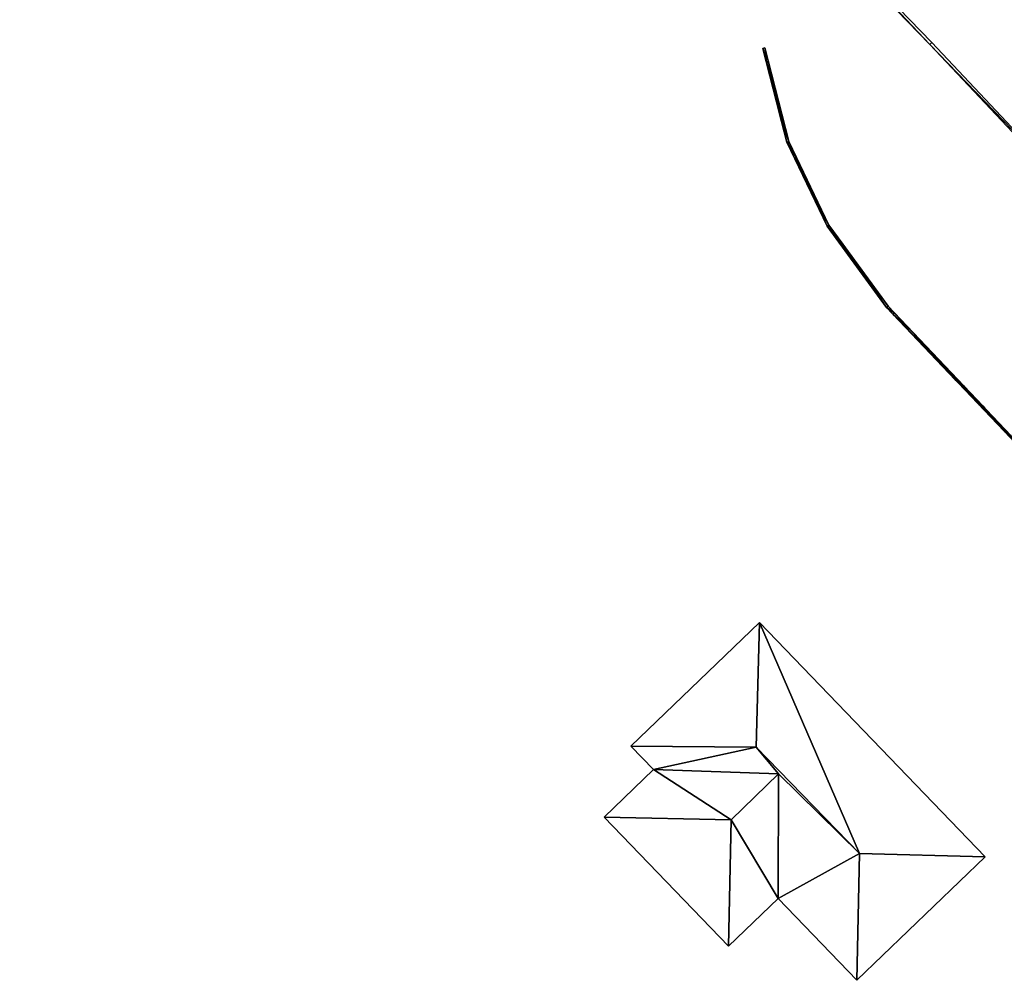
# Model space of a CAD drawing. Header units: metres. Extents: x 78856 to 79864, y 1316994 to 1318196.
# Tile 3 of 11: x 79535 to 79588, y 1317253 to 1317305. Entities that reach past the tile are written whole.
import ezdxf

# ---------------------------------------------------------------- set-up
doc = ezdxf.new("R2010")
doc.units = ezdxf.units.M
for name, color, linetype in [('Eks_Bygging', 253, 'Continuous'), ('Eks_Gjerde', 253, 'Continuous'), ('Eks_Rekkverk', 253, 'Continuous')]:
    doc.layers.add(name, color=color, linetype=linetype)

msp = doc.modelspace()

# ---------------------------------------------------------------- meshes
at = {"layer": 'Eks_Bygging'}
mesh = msp.add_polyface(dxfattribs=at)
corners = [(79574.859, 1317272.635, 43.33), (79567.936, 1317265.967, 43.37), (79567.936, 1317265.967, 36.67), (79574.859, 1317272.635, 36.67), (79574.677, 1317265.916, 45.84), (79574.677, 1317265.916, 36.67)]
mesh.append_faces([[corners[k] for k in face] for face in [(0, 1, 2), (0, 2, 3), (1, 4, 5), (1, 5, 2), (5, 4, 0), (3, 5, 0)]])
mesh = msp.add_polyface(dxfattribs=at)
corners = [(79574.859, 1317272.635, 36.67), (79567.936, 1317265.967, 36.67), (79574.677, 1317265.916, 36.67)]
mesh.append_faces([[corners[k] for k in face] for face in [(0, 1, 2)]])
mesh = msp.add_polyface(dxfattribs=at)
corners = [(79574.859, 1317272.635, 43.33), (79567.936, 1317265.967, 43.37), (79574.677, 1317265.916, 45.84)]
mesh.append_faces([[corners[k] for k in face] for face in [(0, 1, 2)]])
mesh = msp.add_polyface(dxfattribs=at)
corners = [(79587.018, 1317260.007, 43.35), (79574.859, 1317272.635, 43.33), (79574.859, 1317272.635, 38.058), (79587.018, 1317260.007, 38.058), (79574.677, 1317265.916, 45.84), (79574.677, 1317265.916, 38.058), (79580.249, 1317260.196, 45.92), (79580.249, 1317260.196, 38.058)]
mesh.append_faces([[corners[k] for k in face] for face in [(3, 0, 1), (2, 3, 1), (1, 4, 5), (1, 5, 2), (4, 6, 7), (4, 7, 5), (7, 6, 0), (3, 7, 0)]])
mesh = msp.add_polyface(dxfattribs=at)
corners = [(79580.249, 1317260.196, 38.058), (79574.859, 1317272.635, 38.058), (79574.677, 1317265.916, 38.058), (79587.018, 1317260.007, 38.058)]
mesh.append_faces([[corners[k] for k in face] for face in [(0, 1, 2), (3, 1, 0)]])
mesh = msp.add_polyface(dxfattribs=at)
corners = [(79580.249, 1317260.196, 45.92), (79574.859, 1317272.635, 43.33), (79574.677, 1317265.916, 45.84), (79587.018, 1317260.007, 43.35)]
mesh.append_faces([[corners[k] for k in face] for face in [(0, 1, 2), (3, 1, 0)]])
mesh = msp.add_polyface(dxfattribs=at)
corners = [(79567.936, 1317265.967, 43.37), (79569.154, 1317264.71, 43.37), (79569.154, 1317264.71, 36.67), (79567.936, 1317265.967, 36.67), (79575.895, 1317264.48, 45.87), (79575.895, 1317264.48, 36.67), (79575.874, 1317257.76, 43.37), (79575.874, 1317257.76, 36.67), (79580.114, 1317253.36, 43.36), (79580.114, 1317253.36, 36.67), (79580.249, 1317260.196, 45.92), (79580.249, 1317260.196, 36.67), (79574.677, 1317265.916, 45.84), (79574.677, 1317265.916, 36.67)]
mesh.append_faces([[corners[k] for k in face] for face in [(3, 0, 1), (3, 1, 2), (1, 4, 5), (1, 5, 2), (5, 4, 6), (7, 5, 6), (7, 6, 8), (7, 8, 9), (8, 10, 11), (8, 11, 9), (11, 10, 12), (11, 12, 13), (13, 12, 0), (3, 13, 0)]])
mesh = msp.add_polyface(dxfattribs=at)
corners = [(79580.249, 1317260.196, 36.67), (79575.895, 1317264.48, 36.67), (79575.874, 1317257.76, 36.67), (79569.154, 1317264.71, 36.67), (79574.677, 1317265.916, 36.67), (79567.936, 1317265.967, 36.67), (79580.114, 1317253.36, 36.67)]
mesh.append_faces([[corners[k] for k in face] for face in [(0, 1, 2), (3, 4, 5), (0, 4, 1), (3, 1, 4), (6, 0, 2)]])
mesh = msp.add_polyface(dxfattribs=at)
corners = [(79580.249, 1317260.196, 45.92), (79575.895, 1317264.48, 45.87), (79575.874, 1317257.76, 43.37), (79569.154, 1317264.71, 43.37), (79574.677, 1317265.916, 45.84), (79567.936, 1317265.967, 43.37), (79580.114, 1317253.36, 43.36)]
mesh.append_faces([[corners[k] for k in face] for face in [(0, 1, 2), (3, 4, 5), (0, 4, 1), (3, 1, 4), (6, 0, 2)]])
mesh = msp.add_polyface(dxfattribs=at)
corners = [(79569.154, 1317264.71, 43.37), (79566.497, 1317262.155, 43.36), (79566.497, 1317262.155, 36.62), (79569.154, 1317264.71, 36.62), (79573.334, 1317262.01, 45.86), (79573.334, 1317262.01, 36.62), (79575.895, 1317264.48, 45.87), (79575.895, 1317264.48, 36.62)]
mesh.append_faces([[corners[k] for k in face] for face in [(3, 0, 1), (3, 1, 2), (1, 4, 5), (1, 5, 2), (4, 6, 7), (5, 4, 7), (7, 6, 0), (7, 0, 3)]])
mesh = msp.add_polyface(dxfattribs=at)
corners = [(79566.497, 1317262.155, 36.62), (79573.334, 1317262.01, 36.62), (79569.154, 1317264.71, 36.62), (79575.895, 1317264.48, 36.62)]
mesh.append_faces([[corners[k] for k in face] for face in [(0, 1, 2), (1, 3, 2)]])
mesh = msp.add_polyface(dxfattribs=at)
corners = [(79566.497, 1317262.155, 43.36), (79573.334, 1317262.01, 45.86), (79569.154, 1317264.71, 43.37), (79575.895, 1317264.48, 45.87)]
mesh.append_faces([[corners[k] for k in face] for face in [(0, 1, 2), (1, 3, 2)]])
mesh = msp.add_polyface(dxfattribs=at)
corners = [(79573.197, 1317255.194, 43.36), (79575.874, 1317257.76, 43.37), (79575.874, 1317257.76, 36.764), (79573.197, 1317255.194, 36.764), (79575.895, 1317264.48, 45.87), (79575.895, 1317264.48, 36.764), (79573.334, 1317262.01, 45.86), (79573.334, 1317262.01, 36.764)]
mesh.append_faces([[corners[k] for k in face] for face in [(0, 1, 2), (3, 0, 2), (1, 4, 5), (1, 5, 2), (5, 4, 6), (5, 6, 7), (7, 6, 0), (3, 7, 0)]])
mesh = msp.add_polyface(dxfattribs=at)
corners = [(79573.197, 1317255.194, 36.764), (79575.874, 1317257.76, 36.764), (79573.334, 1317262.01, 36.764), (79575.895, 1317264.48, 36.764)]
mesh.append_faces([[corners[k] for k in face] for face in [(0, 1, 2), (1, 3, 2)]])
mesh = msp.add_polyface(dxfattribs=at)
corners = [(79573.197, 1317255.194, 43.36), (79575.874, 1317257.76, 43.37), (79573.334, 1317262.01, 45.86), (79575.895, 1317264.48, 45.87)]
mesh.append_faces([[corners[k] for k in face] for face in [(0, 1, 2), (1, 3, 2)]])
mesh = msp.add_polyface(dxfattribs=at)
corners = [(79566.497, 1317262.155, 43.36), (79573.197, 1317255.194, 43.36), (79573.197, 1317255.194, 36.62), (79566.497, 1317262.155, 36.62), (79573.334, 1317262.01, 45.86), (79573.334, 1317262.01, 36.62)]
mesh.append_faces([[corners[k] for k in face] for face in [(3, 0, 1), (2, 3, 1), (1, 4, 5), (1, 5, 2), (5, 4, 0), (3, 5, 0)]])
mesh = msp.add_polyface(dxfattribs=at)
corners = [(79573.197, 1317255.194, 36.62), (79573.334, 1317262.01, 36.62), (79566.497, 1317262.155, 36.62)]
mesh.append_faces([[corners[k] for k in face] for face in [(0, 1, 2)]])
mesh = msp.add_polyface(dxfattribs=at)
corners = [(79573.197, 1317255.194, 43.36), (79573.334, 1317262.01, 45.86), (79566.497, 1317262.155, 43.36)]
mesh.append_faces([[corners[k] for k in face] for face in [(0, 1, 2)]])
mesh = msp.add_polyface(dxfattribs=at)
corners = [(79580.114, 1317253.36, 43.36), (79587.018, 1317260.007, 43.35), (79587.018, 1317260.007, 37.108), (79580.114, 1317253.36, 37.108), (79580.249, 1317260.196, 45.92), (79580.249, 1317260.196, 37.108)]
mesh.append_faces([[corners[k] for k in face] for face in [(3, 0, 1), (2, 3, 1), (1, 4, 5), (1, 5, 2), (5, 4, 0), (3, 5, 0)]])
mesh = msp.add_polyface(dxfattribs=at)
corners = [(79580.114, 1317253.36, 37.108), (79587.018, 1317260.007, 37.108), (79580.249, 1317260.196, 37.108)]
mesh.append_faces([[corners[k] for k in face] for face in [(0, 1, 2)]])
mesh = msp.add_polyface(dxfattribs=at)
corners = [(79580.114, 1317253.36, 43.36), (79587.018, 1317260.007, 43.35), (79580.249, 1317260.196, 45.92)]
mesh.append_faces([[corners[k] for k in face] for face in [(0, 1, 2)]])
at = {"layer": 'Eks_Gjerde'}
mesh = msp.add_polyface(dxfattribs=at)
corners = [(79575.05, 1317303.565, 39.44), (79576.342, 1317298.513, 39.1), (79576.342, 1317298.513, 37.432), (79576.055, 1317299.636, 37.431), (79575.641, 1317301.253, 37.485), (79575.574, 1317301.516, 37.5), (79575.246, 1317302.798, 37.755), (79575.05, 1317303.565, 37.936), (79578.51, 1317293.994, 39.22), (79578.51, 1317293.994, 37.801), (79577.61, 1317295.87, 37.66), (79577.417, 1317296.272, 37.655), (79576.857, 1317297.44, 37.5), (79576.756, 1317297.65, 37.477), (79576.396, 1317298.4, 37.435), (79581.712, 1317289.612, 39.75), (79581.712, 1317289.612, 38.081), (79579.532, 1317292.594, 37.935), (79579.259, 1317292.968, 37.913), (79590.001, 1317280.89, 40.99), (79590.001, 1317280.89, 39.401), (79589.083, 1317281.856, 39.317), (79588.482, 1317282.488, 39.268), (79588.067, 1317282.924, 39.236), (79586.823, 1317284.234, 39.062), (79586.689, 1317284.375, 39.026), (79585.73, 1317285.384, 38.755), (79585.413, 1317285.717, 38.697), (79584.577, 1317286.597, 38.57), (79584.088, 1317287.111, 38.43), (79582.761, 1317288.508, 38.234), (79582.072, 1317289.234, 38.109), (79594.715, 1317276.349, 41.95), (79594.715, 1317276.349, 40.289), (79594.454, 1317276.6, 40.249), (79593.782, 1317277.247, 40.086), (79592.586, 1317278.399, 39.832), (79591.408, 1317279.534, 39.521), (79591.129, 1317279.803, 39.5), (79590.958, 1317279.968, 39.487), (79596.584, 1317275.404, 42.48), (79596.584, 1317275.404, 40.671), (79596.531, 1317275.431, 40.656), (79595.991, 1317275.704, 40.5), (79596.629, 1317275.493, 42.48), (79596.629, 1317275.493, 40.688), (79596.61, 1317275.456, 40.681), (79594.773, 1317276.432, 41.95), (79594.773, 1317276.432, 40.301), (79595.978, 1317275.822, 40.5), (79590.072, 1317280.96, 40.99), (79590.072, 1317280.96, 39.405), (79590.978, 1317280.088, 39.486), (79591.164, 1317279.908, 39.5), (79591.469, 1317279.615, 39.523), (79592.753, 1317278.378, 39.862), (79594.057, 1317277.122, 40.139), (79594.643, 1317276.557, 40.281), (79581.789, 1317289.676, 39.75), (79581.789, 1317289.676, 38.091), (79582.12, 1317289.328, 38.117), (79582.959, 1317288.445, 38.269), (79584.572, 1317286.748, 38.508), (79584.964, 1317286.335, 38.62), (79585.633, 1317285.631, 38.721), (79585.887, 1317285.364, 38.768), (79586.895, 1317284.304, 39.053), (79587.008, 1317284.184, 39.084), (79588.061, 1317283.077, 39.231), (79588.412, 1317282.707, 39.257), (79588.92, 1317282.172, 39.299), (79578.596, 1317294.045, 39.22), (79578.596, 1317294.045, 37.812), (79579.345, 1317293.02, 37.924), (79579.639, 1317292.618, 37.947), (79576.437, 1317298.547, 39.1), (79576.437, 1317298.547, 37.443), (79576.481, 1317298.455, 37.446), (79576.852, 1317297.681, 37.49), (79576.898, 1317297.584, 37.5), (79577.51, 1317296.308, 37.67), (79577.721, 1317295.868, 37.674), (79575.147, 1317303.59, 39.44), (79575.147, 1317303.59, 37.953), (79575.326, 1317302.891, 37.789), (79575.697, 1317301.438, 37.5), (79575.705, 1317301.407, 37.498), (79576.133, 1317299.735, 37.442)]
mesh.append_faces([[corners[k] for k in face] for face in [(7, 0, 1), (6, 7, 1), (5, 6, 1), (4, 5, 1), (3, 4, 1), (2, 3, 1), (1, 8, 9), (1, 9, 10), (1, 10, 11), (1, 11, 12), (2, 1, 12), (14, 2, 12), (13, 14, 12), (8, 15, 16), (8, 16, 17), (8, 17, 18), (9, 8, 18), (15, 19, 20), (15, 20, 21), (15, 21, 22), (15, 22, 23), (15, 23, 24), (15, 24, 25), (15, 25, 26), (15, 26, 27), (15, 27, 28), (15, 28, 29), (15, 29, 30), (16, 15, 30), (16, 30, 31), (19, 32, 33), (19, 33, 34), (19, 34, 35), (19, 35, 36), (19, 36, 37), (19, 37, 38), (19, 38, 39), (20, 19, 39), (32, 40, 41), (32, 41, 42), (32, 42, 43), (33, 32, 43), (46, 41, 40), (45, 46, 40), (44, 45, 40), (45, 44, 47), (49, 45, 47), (48, 49, 47), (48, 47, 50), (57, 48, 50), (56, 57, 50), (55, 56, 50), (54, 55, 50), (53, 54, 50), (52, 53, 50), (51, 52, 50), (51, 50, 58), (70, 51, 58), (69, 70, 58), (68, 69, 58), (67, 68, 58), (66, 67, 58), (65, 66, 58), (64, 65, 58), (63, 64, 58), (62, 63, 58), (61, 62, 58), (60, 61, 58), (59, 60, 58), (59, 58, 71), (74, 59, 71), (73, 74, 71), (72, 73, 71), (72, 71, 75), (81, 72, 75), (80, 81, 75), (79, 80, 75), (78, 79, 75), (77, 78, 75), (76, 77, 75), (75, 82, 83), (75, 83, 84), (75, 84, 85), (75, 85, 86), (75, 86, 87), (76, 75, 87), (0, 7, 83), (0, 83, 82)]])
mesh = msp.add_polyface(dxfattribs=at)
corners = [(79585.413, 1317285.717, 39.197), (79585.633, 1317285.631, 39.221), (79584.577, 1317286.597, 39.07), (79585.73, 1317285.384, 39.255), (79585.887, 1317285.364, 39.268), (79586.689, 1317284.375, 39.526), (79586.895, 1317284.304, 39.553), (79586.823, 1317284.234, 39.562), (79587.008, 1317284.184, 39.584), (79588.067, 1317282.924, 39.736), (79588.061, 1317283.077, 39.731), (79588.482, 1317282.488, 39.768), (79588.412, 1317282.707, 39.757), (79589.083, 1317281.856, 39.817), (79588.92, 1317282.172, 39.799), (79590.978, 1317280.088, 39.986), (79590.072, 1317280.96, 39.905), (79590.001, 1317280.89, 39.901), (79590.958, 1317279.968, 39.987), (79591.129, 1317279.803, 40), (79591.164, 1317279.908, 40), (79591.408, 1317279.534, 40.021), (79591.469, 1317279.615, 40.023), (79592.586, 1317278.399, 40.332), (79592.753, 1317278.378, 40.362), (79593.782, 1317277.247, 40.586), (79594.057, 1317277.122, 40.639), (79594.454, 1317276.6, 40.749), (79594.643, 1317276.557, 40.781), (79594.715, 1317276.349, 40.789), (79595.991, 1317275.704, 41), (79596.531, 1317275.431, 41.156), (79596.61, 1317275.456, 41.181), (79575.641, 1317301.253, 37.985), (79575.705, 1317301.407, 37.998), (79575.574, 1317301.516, 38), (79576.437, 1317298.547, 37.943), (79576.133, 1317299.735, 37.942), (79576.055, 1317299.636, 37.931), (79576.396, 1317298.4, 37.935), (79576.481, 1317298.455, 37.946), (79576.342, 1317298.513, 37.932), (79576.756, 1317297.65, 37.977), (79576.852, 1317297.681, 37.99), (79576.857, 1317297.44, 38), (79576.898, 1317297.584, 38), (79577.417, 1317296.272, 38.155), (79577.51, 1317296.308, 38.17), (79577.61, 1317295.87, 38.16), (79577.721, 1317295.868, 38.174), (79579.345, 1317293.02, 38.424), (79578.596, 1317294.045, 38.312), (79578.51, 1317293.994, 38.301), (79579.259, 1317292.968, 38.413), (79579.532, 1317292.594, 38.435), (79579.639, 1317292.618, 38.447), (79581.789, 1317289.676, 38.591), (79581.712, 1317289.612, 38.581), (79582.072, 1317289.234, 38.609), (79582.12, 1317289.328, 38.617), (79582.761, 1317288.508, 38.734), (79582.959, 1317288.445, 38.769), (79584.088, 1317287.111, 38.93), (79584.572, 1317286.748, 39.008), (79584.964, 1317286.335, 39.12), (79575.246, 1317302.798, 38.255), (79575.326, 1317302.891, 38.289), (79575.05, 1317303.565, 38.436), (79575.697, 1317301.438, 38), (79596.584, 1317275.404, 41.171), (79596.629, 1317275.493, 41.188), (79595.978, 1317275.822, 41), (79594.773, 1317276.432, 40.801), (79575.147, 1317303.59, 38.453)]
mesh.append_faces([[corners[k] for k in face] for face in [(0, 1, 2), (3, 4, 0), (5, 6, 3), (7, 8, 5), (9, 10, 7), (11, 12, 9), (13, 14, 11), (15, 16, 17), (18, 15, 17), (19, 20, 18), (21, 22, 19), (23, 24, 21), (25, 26, 23), (27, 28, 25), (29, 30, 27), (31, 32, 30), (33, 34, 35), (36, 37, 38), (38, 37, 33), (39, 40, 41), (42, 43, 39), (44, 45, 42), (46, 47, 44), (48, 49, 46), (50, 51, 52), (53, 50, 52), (54, 55, 53), (56, 55, 57), (54, 57, 55), (58, 59, 57), (60, 61, 58), (62, 63, 60), (2, 64, 62), (65, 66, 67), (35, 68, 65), (69, 32, 31), (32, 70, 30), (70, 71, 30), (30, 72, 27), (71, 72, 30), (72, 28, 27), (26, 25, 28), (26, 24, 23), (24, 22, 21), (22, 20, 19), (20, 15, 18), (17, 16, 13), (16, 14, 13), (12, 11, 14), (10, 9, 12), (8, 7, 10), (6, 5, 8), (6, 4, 3), (37, 34, 33), (68, 35, 34), (68, 66, 65), (66, 73, 67), (1, 0, 4), (64, 2, 1), (63, 62, 64), (63, 61, 60), (61, 59, 58), (59, 56, 57), (55, 50, 53), (52, 51, 48), (48, 51, 49), (49, 47, 46), (47, 45, 44), (43, 42, 45), (43, 40, 39), (40, 36, 41), (36, 38, 41)]])
mesh = msp.add_polyface(dxfattribs=at)
corners = [(79578.596, 1317294.045, 39.22), (79576.437, 1317298.547, 39.1), (79578.51, 1317293.994, 39.22), (79575.05, 1317303.565, 39.44), (79575.147, 1317303.59, 39.44), (79576.342, 1317298.513, 39.1), (79581.712, 1317289.612, 39.75), (79581.789, 1317289.676, 39.75), (79590.001, 1317280.89, 40.99), (79590.072, 1317280.96, 40.99), (79594.773, 1317276.432, 41.95), (79594.715, 1317276.349, 41.95), (79596.584, 1317275.404, 42.48), (79596.629, 1317275.493, 42.48)]
mesh.append_faces([[corners[k] for k in face] for face in [(0, 1, 2), (3, 1, 4), (1, 3, 5), (5, 2, 1), (6, 0, 2), (7, 0, 6), (8, 7, 6), (9, 7, 8), (8, 10, 9), (10, 8, 11), (11, 12, 10), (13, 10, 12)]])
at = {"layer": 'Eks_Rekkverk'}
mesh = msp.add_polyface(dxfattribs=at)
corners = [(79363.851, 1317530.326, 37.339), (79369.765, 1317524.581, 37.341), (79369.765, 1317524.581, 36.341), (79363.851, 1317530.326, 36.339), (79375.206, 1317518.729, 37.321), (79375.206, 1317518.729, 36.321), (79389.086, 1317504.333, 37.379), (79389.086, 1317504.333, 36.379), (79403.052, 1317490.021, 37.536), (79403.052, 1317490.021, 36.536), (79405.827, 1317487.086, 37.59), (79405.827, 1317487.086, 36.59), (79410.656, 1317480.502, 37.672), (79410.656, 1317480.502, 36.672), (79414.312, 1317475.766, 37.773), (79414.312, 1317475.766, 36.773), (79417.347, 1317472.674, 37.823), (79417.347, 1317472.674, 36.823), (79421.647, 1317468.924, 37.906), (79421.647, 1317468.924, 36.906), (79427.82, 1317463.846, 37.977), (79427.82, 1317463.846, 36.977), (79433.666, 1317458.408, 38.131), (79433.666, 1317458.408, 37.131), (79439.288, 1317452.733, 38.225), (79439.288, 1317452.733, 37.225), (79444.832, 1317446.995, 38.32), (79444.832, 1317446.995, 37.32), (79453.15, 1317438.38, 38.477), (79453.15, 1317438.38, 37.477), (79461.533, 1317429.817, 38.62), (79461.533, 1317429.817, 37.62), (79469.895, 1317421.19, 38.748), (79469.895, 1317421.19, 37.748), (79478.22, 1317412.553, 38.892), (79478.22, 1317412.553, 37.892), (79486.585, 1317403.962, 39.055), (79486.585, 1317403.962, 38.055), (79494.941, 1317395.372, 39.248), (79494.941, 1317395.372, 38.248), (79506.037, 1317383.888, 39.525), (79506.037, 1317383.888, 38.525), (79514.473, 1317375.244, 39.619), (79514.473, 1317375.244, 38.619), (79522.84, 1317366.753, 39.866), (79522.84, 1317366.753, 38.866), (79533.989, 1317355.338, 40.235), (79533.989, 1317355.338, 39.235), (79544.95, 1317343.78, 40.677), (79544.95, 1317343.78, 39.677), (79553.352, 1317335.256, 41.077), (79553.352, 1317335.256, 40.077), (79564.511, 1317323.812, 41.576), (79564.511, 1317323.812, 40.576), (79575.694, 1317312.401, 42.13), (79575.694, 1317312.401, 41.13), (79584.047, 1317303.78, 42.49), (79584.047, 1317303.78, 41.49), (79592.365, 1317294.95, 42.843), (79592.365, 1317294.95, 41.843), (79594.126, 1317293.098, 42.222), (79594.126, 1317293.098, 41.222), (79594.234, 1317293.202, 42.222), (79594.234, 1317293.202, 41.222), (79592.473, 1317295.054, 42.843), (79592.473, 1317295.054, 41.843), (79584.155, 1317303.884, 42.49), (79584.155, 1317303.884, 41.49), (79575.802, 1317312.505, 42.13), (79575.802, 1317312.505, 41.13), (79564.619, 1317323.916, 41.576), (79564.619, 1317323.916, 40.576), (79553.46, 1317335.362, 41.077), (79553.46, 1317335.362, 40.077), (79545.058, 1317343.884, 40.677), (79545.058, 1317343.884, 39.677), (79534.097, 1317355.442, 40.235), (79534.097, 1317355.442, 39.235), (79522.948, 1317366.857, 39.866), (79522.948, 1317366.857, 38.866), (79514.579, 1317375.35, 39.619), (79514.579, 1317375.35, 38.619), (79506.145, 1317383.992, 39.525), (79506.145, 1317383.992, 38.525), (79495.049, 1317395.476, 39.248), (79495.049, 1317395.476, 38.248), (79486.693, 1317404.066, 39.055), (79486.693, 1317404.066, 38.055), (79478.328, 1317412.657, 38.892), (79478.328, 1317412.657, 37.892), (79470.003, 1317421.294, 38.748), (79470.003, 1317421.294, 37.748), (79461.641, 1317429.921, 38.62), (79461.641, 1317429.921, 37.62), (79453.258, 1317438.484, 38.477), (79453.258, 1317438.484, 37.477), (79444.94, 1317447.099, 38.32), (79444.94, 1317447.099, 37.32), (79439.396, 1317452.837, 38.225), (79439.396, 1317452.837, 37.225), (79433.77, 1317458.516, 38.131), (79433.77, 1317458.516, 37.131), (79427.918, 1317463.958, 37.977), (79427.918, 1317463.958, 36.977), (79421.743, 1317469.038, 37.906), (79421.743, 1317469.038, 36.906), (79417.449, 1317472.784, 37.823), (79417.449, 1317472.784, 36.823), (79414.426, 1317475.864, 37.773), (79414.426, 1317475.864, 36.773), (79410.776, 1317480.592, 37.672), (79410.776, 1317480.592, 36.672), (79405.943, 1317487.182, 37.59), (79405.943, 1317487.182, 36.59), (79403.16, 1317490.125, 37.536), (79403.16, 1317490.125, 36.536), (79389.194, 1317504.437, 37.379), (79389.194, 1317504.437, 36.379), (79375.314, 1317518.833, 37.321), (79375.314, 1317518.833, 36.321), (79369.873, 1317524.685, 37.341), (79369.873, 1317524.685, 36.341), (79363.955, 1317530.434, 37.339), (79363.955, 1317530.434, 36.339)]
mesh.append_faces([[corners[k] for k in face] for face in [(0, 1, 2), (0, 2, 3), (2, 1, 4), (5, 2, 4), (4, 6, 7), (4, 7, 5), (6, 8, 9), (6, 9, 7), (8, 10, 11), (8, 11, 9), (10, 12, 13), (10, 13, 11), (12, 14, 15), (12, 15, 13), (14, 16, 17), (14, 17, 15), (16, 18, 19), (16, 19, 17), (18, 20, 21), (18, 21, 19), (20, 22, 23), (20, 23, 21), (22, 24, 25), (22, 25, 23), (24, 26, 27), (24, 27, 25), (26, 28, 29), (26, 29, 27), (28, 30, 31), (28, 31, 29), (30, 32, 33), (30, 33, 31), (32, 34, 35), (32, 35, 33), (34, 36, 37), (34, 37, 35), (36, 38, 39), (36, 39, 37), (38, 40, 41), (38, 41, 39), (40, 42, 43), (40, 43, 41), (42, 44, 45), (42, 45, 43), (44, 46, 47), (44, 47, 45), (46, 48, 49), (46, 49, 47), (48, 50, 51), (48, 51, 49), (50, 52, 53), (50, 53, 51), (52, 54, 55), (52, 55, 53), (54, 56, 57), (54, 57, 55), (56, 58, 59), (56, 59, 57), (59, 58, 60), (61, 59, 60), (61, 60, 62), (61, 62, 63), (62, 64, 65), (62, 65, 63), (65, 64, 66), (67, 65, 66), (67, 66, 68), (69, 67, 68), (69, 68, 70), (71, 69, 70), (71, 70, 72), (73, 71, 72), (73, 72, 74), (75, 73, 74), (75, 74, 76), (77, 75, 76), (77, 76, 78), (79, 77, 78), (79, 78, 80), (81, 79, 80), (81, 80, 82), (83, 81, 82), (83, 82, 84), (85, 83, 84), (85, 84, 86), (87, 85, 86), (87, 86, 88), (89, 87, 88), (89, 88, 90), (91, 89, 90), (91, 90, 92), (93, 91, 92), (93, 92, 94), (95, 93, 94), (95, 94, 96), (97, 95, 96), (97, 96, 98), (99, 97, 98), (99, 98, 100), (101, 99, 100), (101, 100, 102), (103, 101, 102), (103, 102, 104), (105, 103, 104), (105, 104, 106), (107, 105, 106), (107, 106, 108), (109, 107, 108), (109, 108, 110), (111, 109, 110), (111, 110, 112), (113, 111, 112), (113, 112, 114), (115, 113, 114), (115, 114, 116), (117, 115, 116), (117, 116, 118), (119, 117, 118), (118, 120, 121), (118, 121, 119), (121, 120, 122), (123, 121, 122), (123, 122, 0), (123, 0, 3)]])
mesh = msp.add_polyface(dxfattribs=at)
corners = [(79363.851, 1317530.326, 36.339), (79369.765, 1317524.581, 36.341), (79363.955, 1317530.434, 36.339), (79375.314, 1317518.833, 36.321), (79369.873, 1317524.685, 36.341), (79375.206, 1317518.729, 36.321), (79417.347, 1317472.674, 36.823), (79421.647, 1317468.924, 36.906), (79417.449, 1317472.784, 36.823), (79389.086, 1317504.333, 36.379), (79389.194, 1317504.437, 36.379), (79403.052, 1317490.021, 36.536), (79405.827, 1317487.086, 36.59), (79403.16, 1317490.125, 36.536), (79410.776, 1317480.592, 36.672), (79405.943, 1317487.182, 36.59), (79410.656, 1317480.502, 36.672), (79414.426, 1317475.864, 36.773), (79414.312, 1317475.766, 36.773), (79421.743, 1317469.038, 36.906), (79427.82, 1317463.846, 36.977), (79427.918, 1317463.958, 36.977), (79433.77, 1317458.516, 37.131), (79433.666, 1317458.408, 37.131), (79439.288, 1317452.733, 37.225), (79444.94, 1317447.099, 37.32), (79439.396, 1317452.837, 37.225), (79444.832, 1317446.995, 37.32), (79453.258, 1317438.484, 37.477), (79453.15, 1317438.38, 37.477), (79461.533, 1317429.817, 37.62), (79469.895, 1317421.19, 37.748), (79461.641, 1317429.921, 37.62), (79478.328, 1317412.657, 37.892), (79470.003, 1317421.294, 37.748), (79478.22, 1317412.553, 37.892), (79486.693, 1317404.066, 38.055), (79486.585, 1317403.962, 38.055), (79495.049, 1317395.476, 38.248), (79494.941, 1317395.372, 38.248), (79506.145, 1317383.992, 38.525), (79506.037, 1317383.888, 38.525), (79514.579, 1317375.35, 38.619), (79514.473, 1317375.244, 38.619), (79522.948, 1317366.857, 38.866), (79522.84, 1317366.753, 38.866), (79534.097, 1317355.442, 39.235), (79533.989, 1317355.338, 39.235), (79545.058, 1317343.884, 39.677), (79544.95, 1317343.78, 39.677), (79553.46, 1317335.362, 40.077), (79553.352, 1317335.256, 40.077), (79564.619, 1317323.916, 40.576), (79564.511, 1317323.812, 40.576), (79575.802, 1317312.505, 41.13), (79575.694, 1317312.401, 41.13), (79584.155, 1317303.884, 41.49), (79584.047, 1317303.78, 41.49), (79592.473, 1317295.054, 41.843), (79592.365, 1317294.95, 41.843), (79594.126, 1317293.098, 41.222), (79594.234, 1317293.202, 41.222)]
mesh.append_faces([[corners[k] for k in face] for face in [(0, 1, 2), (1, 3, 4), (3, 1, 5), (6, 7, 8), (1, 4, 2), (9, 3, 5), (9, 10, 3), (9, 11, 10), (12, 13, 11), (11, 13, 10), (12, 14, 15), (14, 12, 16), (12, 15, 13), (16, 17, 14), (17, 16, 18), (6, 17, 18), (8, 17, 6), (19, 8, 7), (7, 20, 19), (21, 19, 20), (20, 22, 21), (22, 20, 23), (24, 25, 26), (25, 24, 27), (23, 26, 22), (26, 23, 24), (27, 28, 25), (28, 27, 29), (29, 30, 28), (31, 32, 30), (30, 32, 28), (31, 33, 34), (33, 31, 35), (31, 34, 32), (36, 33, 37), (35, 37, 33), (38, 36, 39), (39, 40, 38), (40, 39, 41), (37, 39, 36), (41, 42, 40), (42, 41, 43), (44, 42, 45), (43, 45, 42), (46, 44, 47), (45, 47, 44), (47, 48, 46), (48, 47, 49), (50, 48, 51), (49, 51, 48), (51, 52, 50), (52, 51, 53), (54, 52, 55), (53, 55, 52), (56, 54, 57), (57, 58, 56), (58, 57, 59), (55, 57, 54), (60, 58, 59), (61, 58, 60)]])
mesh = msp.add_polyface(dxfattribs=at)
corners = [(79363.851, 1317530.326, 37.339), (79369.765, 1317524.581, 37.341), (79363.955, 1317530.434, 37.339), (79375.314, 1317518.833, 37.321), (79369.873, 1317524.685, 37.341), (79375.206, 1317518.729, 37.321), (79417.347, 1317472.674, 37.823), (79421.647, 1317468.924, 37.906), (79417.449, 1317472.784, 37.823), (79389.086, 1317504.333, 37.379), (79389.194, 1317504.437, 37.379), (79403.052, 1317490.021, 37.536), (79405.827, 1317487.086, 37.59), (79403.16, 1317490.125, 37.536), (79410.776, 1317480.592, 37.672), (79405.943, 1317487.182, 37.59), (79410.656, 1317480.502, 37.672), (79414.426, 1317475.864, 37.773), (79414.312, 1317475.766, 37.773), (79421.743, 1317469.038, 37.906), (79427.82, 1317463.846, 37.977), (79427.918, 1317463.958, 37.977), (79433.77, 1317458.516, 38.131), (79433.666, 1317458.408, 38.131), (79439.288, 1317452.733, 38.225), (79444.94, 1317447.099, 38.32), (79439.396, 1317452.837, 38.225), (79444.832, 1317446.995, 38.32), (79453.258, 1317438.484, 38.477), (79453.15, 1317438.38, 38.477), (79461.533, 1317429.817, 38.62), (79469.895, 1317421.19, 38.748), (79461.641, 1317429.921, 38.62), (79478.328, 1317412.657, 38.892), (79470.003, 1317421.294, 38.748), (79478.22, 1317412.553, 38.892), (79486.693, 1317404.066, 39.055), (79486.585, 1317403.962, 39.055), (79495.049, 1317395.476, 39.248), (79494.941, 1317395.372, 39.248), (79506.145, 1317383.992, 39.525), (79506.037, 1317383.888, 39.525), (79514.579, 1317375.35, 39.619), (79514.473, 1317375.244, 39.619), (79522.948, 1317366.857, 39.866), (79522.84, 1317366.753, 39.866), (79534.097, 1317355.442, 40.235), (79533.989, 1317355.338, 40.235), (79545.058, 1317343.884, 40.677), (79544.95, 1317343.78, 40.677), (79553.46, 1317335.362, 41.077), (79553.352, 1317335.256, 41.077), (79564.619, 1317323.916, 41.576), (79564.511, 1317323.812, 41.576), (79575.802, 1317312.505, 42.13), (79575.694, 1317312.401, 42.13), (79584.155, 1317303.884, 42.49), (79584.047, 1317303.78, 42.49), (79592.473, 1317295.054, 42.843), (79592.365, 1317294.95, 42.843), (79594.126, 1317293.098, 42.222), (79594.234, 1317293.202, 42.222)]
mesh.append_faces([[corners[k] for k in face] for face in [(0, 1, 2), (1, 3, 4), (3, 1, 5), (6, 7, 8), (1, 4, 2), (9, 3, 5), (9, 10, 3), (9, 11, 10), (12, 13, 11), (11, 13, 10), (12, 14, 15), (14, 12, 16), (12, 15, 13), (16, 17, 14), (17, 16, 18), (6, 17, 18), (8, 17, 6), (19, 8, 7), (7, 20, 19), (21, 19, 20), (20, 22, 21), (22, 20, 23), (24, 25, 26), (25, 24, 27), (23, 26, 22), (26, 23, 24), (27, 28, 25), (28, 27, 29), (29, 30, 28), (31, 32, 30), (30, 32, 28), (31, 33, 34), (33, 31, 35), (31, 34, 32), (36, 33, 37), (35, 37, 33), (38, 36, 39), (39, 40, 38), (40, 39, 41), (37, 39, 36), (41, 42, 40), (42, 41, 43), (44, 42, 45), (43, 45, 42), (46, 44, 47), (45, 47, 44), (47, 48, 46), (48, 47, 49), (50, 48, 51), (49, 51, 48), (51, 52, 50), (52, 51, 53), (54, 52, 55), (53, 55, 52), (56, 54, 57), (57, 58, 56), (58, 57, 59), (55, 57, 54), (60, 58, 59), (61, 58, 60)]])

doc.saveas('drawing.dxf')
